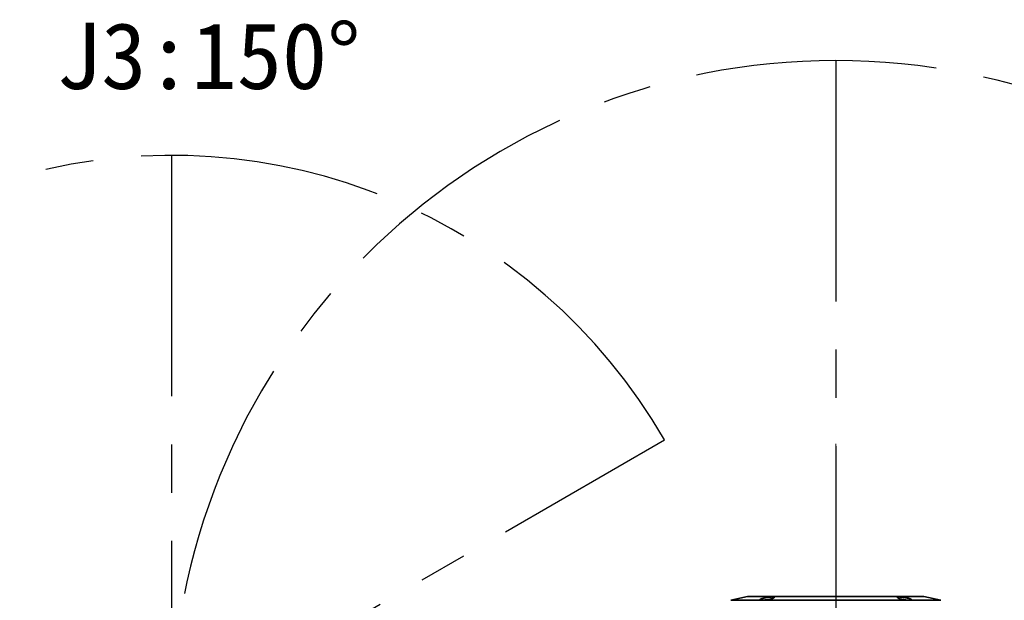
# Model space of a CAD drawing. Header units: millimetres. Extents: x -55 to 731, y 0 to 297.
# Tile 7 of 17: x 109 to 161, y 200 to 231. Entities that reach past the tile are written whole.
import ezdxf

# ---------------------------------------------------------------- set-up
doc = ezdxf.new("R2010")
doc.units = ezdxf.units.MM
doc.linetypes.add('CENTERX2', pattern=[20.32, 12.7, -2.54, 2.54, -2.54])
doc.layers.add('中心线层', color=6, linetype='CENTERX2', lineweight=25)
doc.layers.add('标注层', color=150, linetype='Continuous')
doc.styles.add('SLDTEXTSTYLE0', font='仿宋_GB2312')
doc.dimstyles.new('SLDDIMSTYLE0', dxfattribs={"dimtxt": 3.5, "dimasz": 4, "dimexe": 0, "dimexo": 0.0625, "dimgap": 0.875, "dimtad": 0, "dimtih": 1, "dimtoh": 1, "dimlfac": 8, "dimrnd": 1e-09, "dimzin": 12, "dimdsep": 46, "dimtxsty": 'SLDTEXTSTYLE0', "dimsah": 1, "dimcen": 0, "dimadec": 0, "dimazin": 3, "dimtfac": 1, "dimtdec": 3, "dimtofl": 0, "dimtmove": 0, "dimatfit": 3, "dimfxl": 0, "dimfrac": 2, "dimtolj": 1, "dimtzin": 12, "dimarcsym": 0})

# ---------------------------------------------------------------- blocks, each defined once
blk = doc.blocks.new('_D')
at = {"layer": '标注层'}
for p, q in [((176.398, 218.5), (182.698, 224.8)), ((182.698, 224.8), (193.678, 224.8))]:
    blk.add_line(p, q, dxfattribs=at)
blk.add_solid([(176.398, 218.5), (179.58, 220.975), (178.873, 221.682)], dxfattribs=at)
at = {"layer": '标注层', "char_height": 3.5, "attachment_point": 1, "style": 'SLDTEXTSTYLE0'}
for s, insert in [('%%c', (183.698, 229.312)), ('560', (187.568, 229.312))]:
    blk.add_mtext(s, dxfattribs=dict(at, insert=insert))
blk = doc.blocks.new('_D_1')
at = {"layer": '标注层'}
for p, q in [((85.982, 224.419), (75.001, 224.419)), ((95.436, 214.965), (85.982, 224.419))]:
    blk.add_line(p, q, dxfattribs=at)
blk.add_solid([(95.436, 214.965), (92.962, 218.147), (92.254, 217.439)], dxfattribs=at)
at = {"layer": '标注层', "char_height": 3.5, "attachment_point": 1, "style": 'SLDTEXTSTYLE0'}
for s, insert in [('%%c', (75.001, 228.931)), ('480', (78.871, 228.931))]:
    blk.add_mtext(s, dxfattribs=dict(at, insert=insert))

msp = doc.modelspace()

# ---------------------------------------------------------------- linework, layer by layer
at = {"color": 7, "linetype": 'Continuous', "lineweight": 35}
for p, q in [((147.0051, 200.497), (146.1222, 200.2983)), ((156.2668, 200.5), (147.0325, 200.5)), ((157.1771, 200.2983), (156.2942, 200.497))]:
    msp.add_line(p, q, dxfattribs=at)
at = {"color": 8, "linetype": 'Continuous', "lineweight": 35}
for p, q in [((155.5581, 200.2983), (146.1222, 200.2983)), ((156.2942, 200.497), (147.0051, 200.497)), ((157.1771, 200.2983), (155.5581, 200.2983))]:
    msp.add_line(p, q, dxfattribs=at)
at = {"color": 7, "linetype": 'Continuous', "lineweight": 35}
for centre, start, end in [((147.0325, 200.375), 90, 102.68038), ((156.2668, 200.375), 77.31962, 90)]:
    msp.add_arc(centre, 0.125, start, end, dxfattribs=at)
for points, knots in [([(147.7606, 200.3858), (147.7941, 200.3955), (147.861, 200.415), (147.9894, 200.4416), (148.1194, 200.462), (148.2376, 200.4732), (148.3299, 200.4741), (148.3882, 200.465), (148.4076, 200.4474), (148.3858, 200.4231), (148.3377, 200.4013), (148.272, 200.3792), (148.1894, 200.3571), (148.0632, 200.3325), (147.9331, 200.3144), (147.815, 200.3046), (147.7222, 200.3037), (147.6634, 200.3115), (147.6438, 200.3272), (147.666, 200.3495), (147.7134, 200.3703), (147.7513, 200.3827), (147.7606, 200.3858)], [0, 0, 0, 0, 0.0554886, 0.1109951, 0.165928, 0.2194851, 0.2716825, 0.3232484, 0.3752027, 0.4283347, 0.482859, 0.500381, 0.5556261, 0.610896, 0.6654582, 0.7188124, 0.7711665, 0.8230874, 0.8752627, 0.9282804, 0.982448, 1, 1, 1, 1]), ([(155.0084, 200.4732), (155.0404, 200.4723), (155.1045, 200.4703), (155.2262, 200.4554), (155.3515, 200.4337), (155.4705, 200.4066), (155.5688, 200.3774), (155.6337, 200.3496), (155.6561, 200.3265), (155.6337, 200.3107), (155.5846, 200.3051), (155.5202, 200.304), (155.4409, 200.3074), (155.3201, 200.3201), (155.194, 200.3399), (155.0755, 200.3654), (154.9778, 200.3942), (154.9133, 200.423), (154.891, 200.4482), (154.9139, 200.4661), (154.9626, 200.4727), (154.9999, 200.4731), (155.0084, 200.4732)], [0, 0, 0, 0, 0.0519371, 0.1038503, 0.1564385, 0.2104149, 0.2655996, 0.3212757, 0.376549, 0.4307729, 0.4837983, 0.500003, 0.5521735, 0.6043277, 0.656954, 0.7106531, 0.7654915, 0.8210766, 0.8766115, 0.9311975, 0.9843301, 1, 1, 1, 1])]:
    msp.add_open_spline(points, degree=3, knots=knots, dxfattribs=at)
at = {"layer": '中心线层'}
for p, q in [((151.6497, 228.7514), (151.6497, 158.7514)), ((116.6497, 193.7514), (142.6304, 208.7514))]:
    msp.add_line(p, q, dxfattribs=at)
at = {"layer": '中心线层', "linetype": 'CENTERX2'}
msp.add_line((116.6497, 223.7514), (116.6497, 163.7514), dxfattribs=at)
at = {"layer": '中心线层', "linetype": 'CENTERX2', "lineweight": 18, "ltscale": 0.625}
msp.add_line((151.6497, 166.4931), (151.6497, 208.5405), dxfattribs=at)
at = {"layer": '中心线层', "linetype": 'CENTERX2'}
for centre, radius, start, end in [((151.6497, 193.7514), 35, 275, 265), ((116.6497, 193.7514), 30, 30, 330)]:
    msp.add_arc(centre, radius, start, end, dxfattribs=at)

# ---------------------------------------------------------------- texts
at = {"layer": '标注层', "insert": (110.5623, 230.751), "char_height": 3.5, "attachment_point": 1, "style": 'SLDTEXTSTYLE0'}
msp.add_mtext('J3:150°', dxfattribs=at)

# ---------------------------------------------------------------- dimensions: what is measured, and where the dimension line sits
at = {"layer": '标注层'}
for center, mpoint, text, picture, middle in [((151.6497, 193.7514), (176.3984, 218.5001), '%%c560', '_D', (188.6883, 226.8366)), ((116.6497, 193.7514), (95.4365, 214.9646), '%%c480', '_D_1', (79.9914, 226.4562))]:
    dim = msp.add_radius_dim(center=center, mpoint=mpoint, text=text, dimstyle='SLDDIMSTYLE0', override={"dimpost": '<>'}, dxfattribs=at)
    dim.commit()
    dim.dimension.update_dxf_attribs({"geometry": picture, "text_midpoint": middle, "dimtype": 164})

doc.saveas('drawing.dxf')
